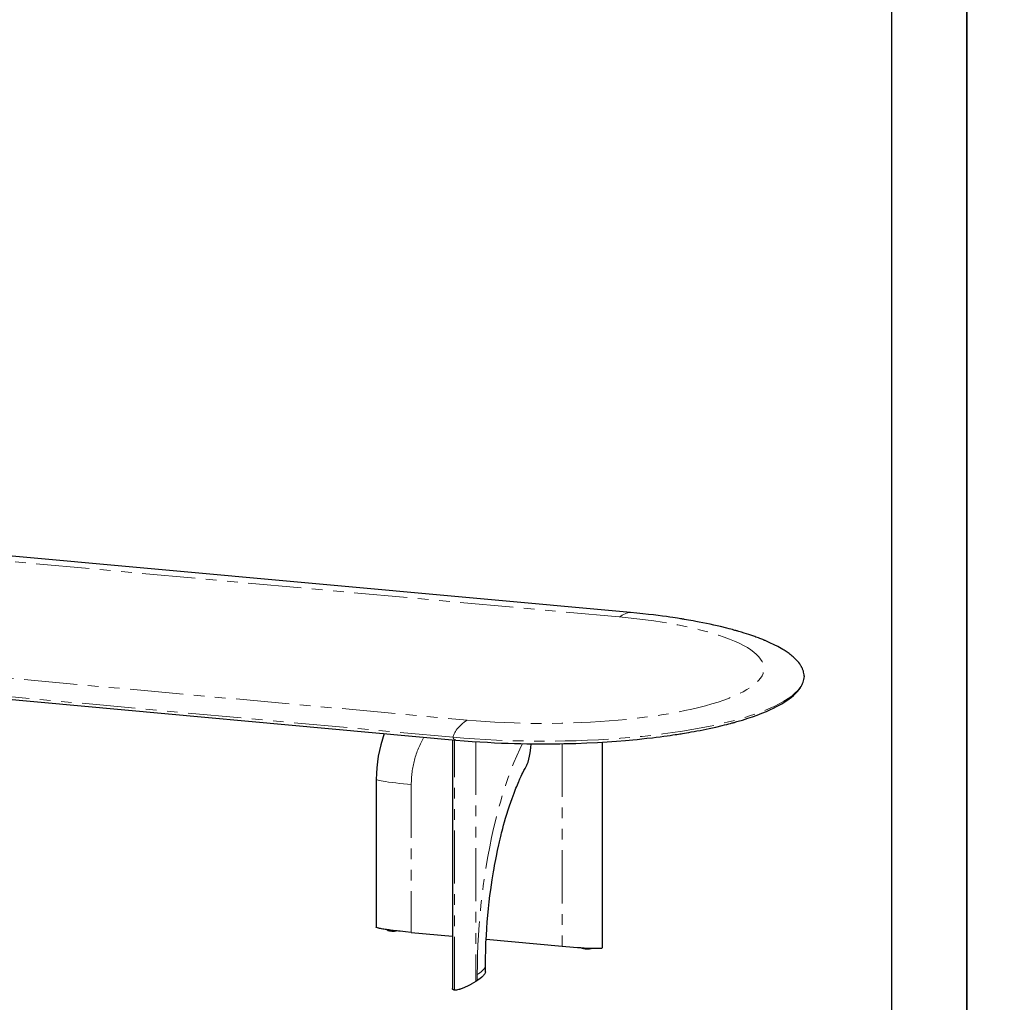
# Model space of a CAD drawing. Header units: millimetres. Extents: x -2064 to 15610, y -1415 to 32635.
# Tile 31 of 61: x 5078 to 6840, y 21254 to 23012. Entities that reach past the tile are written whole.
import ezdxf

# ---------------------------------------------------------------- set-up
doc = ezdxf.new("R2010")
doc.units = ezdxf.units.MM
doc.header["$LTSCALE"] = 15
doc.linetypes.add('PHANTOM', pattern=[12.7, 6.35, -1.27, 1.27, -1.27, 1.27, -1.27])
doc.layers.get('Defpoints').update_dxf_attribs({"color": 124})

msp = doc.modelspace()

# ---------------------------------------------------------------- linework, layer by layer
at = {"color": 8, "linetype": 'PHANTOM', "lineweight": 18}
for p, q in [((6151.031, 21943.36), (4599.578, 22085.043)), ((4327.104, 21900.516), (5878.557, 21758.833)), ((5853.786, 21728.137), (4302.333, 21869.82)), ((5856.137, 21275.667), (5856.137, 21723.376)), ((5894.398, 21720.31), (5894.398, 21291.21)), ((6048.682, 21716.558), (6048.682, 21354.222)), ((5778.864, 21643.347), (5778.864, 21378.862)), ((5896.875, 21292.887), (5896.875, 21303.328))]:
    msp.add_line(p, q, dxfattribs=at)
at = {"color": 7, "linetype": 'Continuous', "lineweight": 25}
for p, q in [((6170.985, 21951.201), (4619.532, 22092.885)), ((4307.149, 21864.834), (5858.602, 21723.151)), ((6121.272, 21351.679), (6121.272, 21719.421)), ((5716.183, 21652.575), (5716.183, 21388.091)), ((5778.864, 21378.862), (5852.702, 21372.119)), ((5912.797, 21366.631), (6048.682, 21354.222)), ((5911.589, 21308.171), (5911.589, 21318.611)), ((5896.875, 21292.887), (5894.398, 21291.21))]:
    msp.add_line(p, q, dxfattribs=at)
msp.add_lwpolyline([(-565.841, 25546.967), (6638.4, 25546.967), (6638.4, 20544.089), (-565.841, 20544.089)], close=True)
at = {"color": 8, "linetype": 'PHANTOM', "lineweight": 18, "flags": 128}
for points in [[(5878.557, 21758.833), (5895.023, 21757.43), (5911.681, 21756.211), (5928.532, 21755.177), (5945.575, 21754.327), (5962.788, 21753.663), (5979.753, 21753.195), (5996.76, 21752.91), (6013.81, 21752.808), (6030.903, 21752.89), (6048.274, 21753.161), (6065.539, 21753.621), (6082.698, 21754.269), (6099.751, 21755.106), (6116.678, 21756.13), (6133.071, 21757.312), (6149.222, 21758.667), (6165.131, 21760.196), (6180.796, 21761.899), (6196.428, 21763.802), (6211.671, 21765.87), (6226.527, 21768.102), (6240.994, 21770.498), (6255.056, 21773.055), (6268.383, 21775.707), (6281.219, 21778.497), (6293.564, 21781.423), (6305.417, 21784.487), (6316.929, 21787.733), (6327.831, 21791.094), (6338.121, 21794.57), (6347.8, 21798.161), (6356.856, 21801.861), (6365.088, 21805.58), (6372.655, 21809.379), (6379.557, 21813.257), (6385.793, 21817.216), (6391.434, 21821.31), (6396.333, 21825.453), (6400.492, 21829.644), (6403.909, 21833.882), (6406.581, 21838.163), (6408.464, 21842.382), (6409.61, 21846.612), (6410.018, 21850.852), (6409.688, 21855.102), (6408.598, 21859.422), (6406.75, 21863.716), (6404.143, 21867.983), (6400.778, 21872.225), (6396.66, 21876.434), (6391.907, 21880.511), (6386.457, 21884.527), (6380.309, 21888.484), (6373.464, 21892.379), (6365.81, 21896.267), (6357.495, 21900.058), (6348.52, 21903.752), (6338.885, 21907.35), (6328.603, 21910.847), (6317.938, 21914.162), (6306.722, 21917.354), (6294.955, 21920.424), (6282.636, 21923.371), (6269.582, 21926.234), (6256.067, 21928.946), (6242.09, 21931.505), (6227.652, 21933.912), (6212.771, 21936.164), (6197.818, 21938.211), (6182.544, 21940.093), (6166.948, 21941.809), (6151.031, 21943.36)], [(6170.982, 21951.171), (6170.261, 21951.237), (6168.546, 21951.145), (6166.358, 21950.755), (6163.974, 21950.074), (6161.447, 21949.124), (6158.836, 21947.937), (6156.196, 21946.552), (6153.58, 21945.013), (6151.031, 21943.36)], [(6481.656, 21834.672), (6481.354, 21831.696), (6479.934, 21826.6), (6477.615, 21821.524), (6474.4, 21816.479), (6470.377, 21811.562), (6465.504, 21806.693), (6459.791, 21801.881), (6453.248, 21797.135), (6445.744, 21792.38), (6437.406, 21787.711), (6428.252, 21783.138), (6418.3, 21778.669), (6407.565, 21774.313), (6396.282, 21770.154), (6384.288, 21766.12), (6371.606, 21762.218), (6358.258, 21758.456), (6344.007, 21754.776), (6329.12, 21751.257), (6313.626, 21747.903), (6297.554, 21744.721), (6280.935, 21741.719), (6264.11, 21738.95), (6246.821, 21736.364), (6229.099, 21733.966), (6210.978, 21731.761), (6192.151, 21729.718), (6172.98, 21727.882), (6153.504, 21726.258), (6133.76, 21724.849), (6113.786, 21723.656), (6093.982, 21722.7), (6074.029, 21721.956), (6053.967, 21721.427), (6033.831, 21721.114), (6013.293, 21721.018), (5992.758, 21721.147), (5972.266, 21721.5), (5951.855, 21722.077), (5931.567, 21722.877), (5911.797, 21723.877), (5892.22, 21725.089), (5872.871, 21726.51), (5853.786, 21728.137)], [(5878.557, 21758.833), (5876.008, 21757.032), (5873.391, 21755.028), (5870.751, 21752.837), (5868.14, 21750.488), (5865.614, 21748.016), (5863.229, 21745.467), (5861.041, 21742.894), (5859.326, 21740.663), (5857.824, 21738.489), (5856.554, 21736.405), (5855.525, 21734.439), (5854.742, 21732.615), (5854.2, 21730.95), (5853.887, 21729.456), (5853.811, 21728.774), (5853.786, 21728.137)], [(5896.875, 21303.328), (5897.011, 21320.887), (5897.42, 21338.556), (5898.1, 21356.334), (5899.053, 21374.221), (5900.277, 21392.194), (5901.734, 21409.818), (5903.444, 21427.399), (5905.407, 21444.935), (5907.623, 21462.427), (5910.127, 21480.114), (5912.873, 21497.603), (5915.86, 21514.893), (5919.089, 21531.984), (5922.554, 21548.855), (5926.167, 21565.105), (5929.984, 21581.023), (5934.004, 21596.608), (5938.229, 21611.862), (5942.721, 21626.985), (5947.386, 21641.631), (5952.225, 21655.801), (5957.238, 21669.494), (5962.418, 21682.694), (5967.635, 21695.095), (5972.977, 21706.927), (5977.686, 21716.629)], [(5716.195, 21652.575), (5716.191, 21652.535), (5716.588, 21652.148), (5717.604, 21651.701), (5719.276, 21651.194), (5721.624, 21650.633), (5724.648, 21650.022), (5728.327, 21649.369), (5732.617, 21648.685), (5738.186, 21647.878), (5744.348, 21647.06), (5750.957, 21646.248), (5757.861, 21645.459), (5764.906, 21644.705), (5771.949, 21643.998), (5778.864, 21643.347)], [(5896.875, 21303.328), (5899.352, 21305.06), (5901.744, 21306.853), (5903.993, 21308.676), (5906.041, 21310.496), (5907.83, 21312.275), (5909.309, 21313.972), (5910.439, 21315.55), (5911.118, 21316.807), (5911.499, 21317.926), (5911.559, 21318.611)]]:
    msp.add_lwpolyline(points, dxfattribs=at)
at = {"color": 7, "linetype": 'Continuous', "lineweight": 25, "flags": 128}
for points in [[(6481.875, 21837.183), (6481.776, 21839.579), (6481.481, 21842.065), (6480.979, 21844.636), (6480.578, 21846.186), (6480.132, 21847.642), (6479.673, 21848.949), (6479.218, 21850.108), (6478.777, 21851.139), (6478.374, 21852.016), (6477.987, 21852.811), (6477.522, 21853.715), (6476.965, 21854.737), (6476.303, 21855.877), (6475.525, 21857.131), (6473.965, 21859.429), (6472.171, 21861.8), (6470.125, 21864.241), (6467.844, 21866.715), (6466.031, 21868.532), (6464.251, 21870.214), (6462.523, 21871.761), (6460.775, 21873.253), (6459.03, 21874.678), (6457.155, 21876.145), (6455.15, 21877.648), (6453.19, 21879.059), (6451.368, 21880.324), (6449.701, 21881.445), (6448.148, 21882.461), (6446.166, 21883.719), (6443.805, 21885.168), (6441.044, 21886.799), (6438.021, 21888.514), (6434.785, 21890.274), (6432.65, 21891.397), (6430.425, 21892.537), (6428.107, 21893.693), (6425.695, 21894.865), (6423.186, 21896.052), (6420.604, 21897.242), (6418.202, 21898.321), (6416.057, 21899.264), (6414.561, 21899.91), (6413.238, 21900.473), (6412.093, 21900.956), (6411.13, 21901.358), (6410.353, 21901.679), (6409.742, 21901.931), (6408.948, 21902.255), (6407.849, 21902.701), (6406.38, 21903.29), (6404.568, 21904.006), (6402.404, 21904.847), (6400.133, 21905.713), (6397.915, 21906.544), (6395.754, 21907.34), (6393.652, 21908.1), (6389.96, 21909.407), (6386.488, 21910.603), (6382.898, 21911.807), (6378.96, 21913.093), (6374.66, 21914.458), (6369.984, 21915.896), (6367.338, 21916.69), (6365.126, 21917.343), (6363.36, 21917.858), (6362.048, 21918.236), (6361.035, 21918.527), (6359.803, 21918.877), (6358.174, 21919.336), (6356.142, 21919.902), (6353.698, 21920.573), (6350.835, 21921.346), (6347.54, 21922.219), (6343.882, 21923.168), (6332.247, 21926.051), (6320.611, 21928.742), (6313.896, 21930.215), (6307.203, 21931.628), (6300.539, 21932.982), (6293.98, 21934.267), (6287.811, 21935.433), (6283.269, 21936.267), (6279.005, 21937.03), (6275.026, 21937.726), (6271.34, 21938.357), (6267.996, 21938.918), (6266.497, 21939.166), (6265.218, 21939.377), (6264.16, 21939.549), (6263.32, 21939.686), (6262.276, 21939.854), (6260.746, 21940.1), (6258.315, 21940.485), (6255.198, 21940.972), (6251.386, 21941.555), (6246.867, 21942.23), (6241.527, 21943.006), (6235.428, 21943.863), (6228.553, 21944.793), (6220.887, 21945.786), (6212.413, 21946.832), (6203.287, 21947.898), (6193.35, 21948.991), (6182.587, 21950.097), (6170.985, 21951.201)], [(6481.799, 21837.779), (6481.872, 21836.803), (6481.656, 21834.672)], [(5858.602, 21723.151), (5873.312, 21721.879), (5887.621, 21720.774), (5901.496, 21719.825), (5914.907, 21719.017), (5927.829, 21718.34), (5940.239, 21717.78), (5952.119, 21717.328), (5963.452, 21716.97), (5974.724, 21716.685), (5985.369, 21716.481), (5995.378, 21716.346), (6004.743, 21716.27), (6013.458, 21716.242), (6021.52, 21716.253), (6029.567, 21716.299), (6037.036, 21716.375), (6044.429, 21716.48), (6051.769, 21716.614), (6059.054, 21716.777), (6066.283, 21716.969), (6073.455, 21717.187), (6092.876, 21717.926), (6111.841, 21718.856), (6129.371, 21719.905), (6146.165, 21721.084), (6162.186, 21722.373), (6168.541, 21722.93), (6175.57, 21723.577), (6183.276, 21724.324), (6191.643, 21725.18), (6200.651, 21726.157), (6210.278, 21727.265), (6217.084, 21728.09), (6224.143, 21728.982), (6230.874, 21729.869), (6236.915, 21730.696), (6242.28, 21731.455), (6246.902, 21732.128), (6250.895, 21732.724), (6254.267, 21733.237), (6257.027, 21733.665), (6259.293, 21734.022), (6261.711, 21734.407), (6264.449, 21734.85), (6267.585, 21735.366), (6271.234, 21735.977), (6275.387, 21736.689), (6280.034, 21737.505), (6284.866, 21738.376), (6290.115, 21739.349), (6295.733, 21740.424), (6301.32, 21741.526), (6306.758, 21742.633), (6312.049, 21743.742), (6323.948, 21746.364), (6335.067, 21748.982), (6339.303, 21750.026), (6343.418, 21751.065), (6347.154, 21752.032), (6350.337, 21752.872), (6352.981, 21753.584), (6354.688, 21754.049), (6356.076, 21754.431), (6357.148, 21754.729), (6358.235, 21755.033), (6359.819, 21755.479), (6361.681, 21756.01), (6363.94, 21756.662), (6366.484, 21757.409), (6369.028, 21758.168), (6371.556, 21758.935), (6381.314, 21762.024), (6389.739, 21764.869), (6397.668, 21767.717), (6406.448, 21771.089), (6414.552, 21774.438), (6422.02, 21777.758), (6427.347, 21780.287), (6432.38, 21782.816), (6437.209, 21785.391), (6441.884, 21788.043), (6446.451, 21790.811), (6450.872, 21793.69), (6455.169, 21796.717), (6459.161, 21799.779), (6462.811, 21802.845), (6464.505, 21804.374), (6465.97, 21805.762), (6467.216, 21806.996), (6468.263, 21808.077), (6469.271, 21809.16), (6470.673, 21810.742), (6472.14, 21812.513), (6473.562, 21814.367), (6474.121, 21815.14), (6474.652, 21815.903), (6475.158, 21816.655), (6475.638, 21817.396), (6476.094, 21818.127), (6476.574, 21818.93), (6477.135, 21819.917), (6477.759, 21821.089), (6478.525, 21822.657), (6479.31, 21824.467), (6480.073, 21826.522), (6480.767, 21828.822), (6481.339, 21831.365), (6481.729, 21834.153), (6481.743, 21834.443)], [(5852.702, 21723.69), (5852.702, 21547.042), (5852.703, 21278.391)], [(5985.522, 21677.955), (5985.663, 21678.181), (5986.462, 21679.816), (5987.803, 21683.316), (5989.389, 21688.837), (5990.608, 21694.496), (5991.578, 21700.228), (5992.745, 21709.033), (5993.446, 21716.372)], [(5911.589, 21318.611), (5911.698, 21333.029), (5912.009, 21347.015), (5912.496, 21360.533), (5913.137, 21373.551), (5913.909, 21386.046), (5914.791, 21397.998), (5915.76, 21409.391), (5916.976, 21421.959), (5918.256, 21433.737), (5919.572, 21444.717), (5920.899, 21454.896), (5922.215, 21464.274), (5923.498, 21472.855), (5924.681, 21480.349), (5925.8, 21487.12), (5926.843, 21493.175), (5927.804, 21498.56), (5928.801, 21503.967), (5929.886, 21509.647), (5931.062, 21515.59), (5933.059, 21525.231), (5935.295, 21535.425), (5935.921, 21538.18), (5936.565, 21540.968), (5937.163, 21543.522), (5937.638, 21545.528), (5937.989, 21546.993), (5938.233, 21548.004), (5938.797, 21550.325), (5939.546, 21553.359), (5940.454, 21556.97), (5941.448, 21560.845), (5942.528, 21564.962), (5944.076, 21570.708), (5945.784, 21576.838), (5947.658, 21583.333), (5949.858, 21590.669), (5952.211, 21598.192), (5954.553, 21605.371), (5956.866, 21612.178), (5959.144, 21618.623), (5962.682, 21628.154), (5966.108, 21636.863), (5967.434, 21640.103), (5968.748, 21643.247), (5970.009, 21646.2), (5971.062, 21648.619), (5971.625, 21649.896), (5972.092, 21650.946), (5972.625, 21652.136), (5973.373, 21653.785), (5974.336, 21655.881), (5975.517, 21658.409), (5976.921, 21661.348), (5978.55, 21664.675), (5980.409, 21668.362), (5982.501, 21672.378), (5984.831, 21676.686), (5985.54, 21677.944)], [(5778.864, 21378.862), (5768.457, 21379.857), (5758.609, 21380.889), (5756.122, 21381.165), (5753.674, 21381.444), (5751.263, 21381.726), (5748.891, 21382.01), (5746.558, 21382.297), (5744.262, 21382.586), (5741.576, 21382.935), (5739.009, 21383.28), (5736.561, 21383.621), (5734.233, 21383.958), (5732.024, 21384.291), (5729.935, 21384.62), (5727.966, 21384.946), (5725.543, 21385.371), (5723.388, 21385.781), (5722.868, 21385.886), (5722.366, 21385.989), (5721.883, 21386.092), (5721.417, 21386.194), (5720.97, 21386.294), (5720.542, 21386.394), (5718.304, 21386.984), (5716.861, 21387.511), (5716.214, 21387.976), (5716.201, 21388.091)], [(5735.118, 21383.83), (5735.296, 21383.61), (5735.732, 21383.241), (5736.275, 21382.912), (5737.039, 21382.578), (5738.195, 21382.22), (5739.523, 21381.926), (5740.975, 21381.69), (5742.542, 21381.508), (5744.202, 21381.381), (5745.89, 21381.315), (5747.57, 21381.311), (5748.983, 21381.361), (5750.284, 21381.46), (5751.459, 21381.607), (5751.763, 21381.668)], [(6083.024, 21351.599), (6083.109, 21351.526), (6083.644, 21351.198), (6084.391, 21350.868), (6085.531, 21350.51), (6086.862, 21350.211), (6088.305, 21349.974), (6089.87, 21349.79), (6091.518, 21349.661), (6093.217, 21349.591), (6094.892, 21349.585), (6096.312, 21349.633), (6097.616, 21349.73), (6098.803, 21349.875), (6099.99, 21350.107), (6100.663, 21350.303), (6101.119, 21350.482), (6101.569, 21350.726)], [(5911.558, 21308.17), (5911.568, 21307.885), (5911.306, 21306.831), (5910.875, 21305.866), (5910.336, 21304.946), (5909.651, 21303.969), (5908.82, 21302.937), (5907.844, 21301.849), (5904.861, 21298.977), (5901.205, 21295.99), (5896.875, 21292.887)], [(5894.398, 21291.21), (5890.399, 21288.622), (5886.249, 21286.173), (5885.137, 21285.554), (5884.015, 21284.946), (5882.882, 21284.346), (5881.74, 21283.756), (5880.586, 21283.176), (5879.423, 21282.605), (5878.021, 21281.937), (5876.634, 21281.298), (5875.263, 21280.69), (5873.908, 21280.111), (5872.568, 21279.562), (5871.244, 21279.042), (5869.935, 21278.552), (5868.225, 21277.95), (5866.578, 21277.414), (5866.156, 21277.284), (5865.739, 21277.16), (5865.326, 21277.039), (5864.918, 21276.924), (5864.514, 21276.813), (5864.114, 21276.706), (5861.74, 21276.149), (5859.619, 21275.791), (5857.752, 21275.63), (5856.913, 21275.624), (5856.137, 21275.667)], [(5856.137, 21275.667), (5855.429, 21275.759), (5854.802, 21275.9), (5853.794, 21276.328), (5853.53, 21276.513), (5853.303, 21276.72), (5853.111, 21276.949), (5852.956, 21277.199), (5852.838, 21277.471), (5852.755, 21277.764), (5852.733, 21278.391)]]:
    msp.add_lwpolyline(points, dxfattribs=at)
at = {"color": 7, "linetype": 'Continuous', "lineweight": 25}
msp.add_arc((5955.516, 21653.202), 239.333, 160.054075, 180.149914, dxfattribs=at)
at = {"color": 8, "linetype": 'PHANTOM', "lineweight": 18}
for centre, radius, start, end in [((5945.326, 21644.52), 166.467, 149.756897, 180.403855), ((5858.489, 21727.89), 4.71, 176.99162, 271.407272)]:
    msp.add_arc(centre, radius, start, end, dxfattribs=at)
at = {"color": 7, "linetype": 'Continuous', "lineweight": 25}
msp.add_ellipse((6053.636, 21357.577), major_axis=(67.635, -5.916), ratio=0.05571721, start_param=4.64395112, end_param=6.28516572, dxfattribs=at)
at = {"layer": 'Defpoints'}
for points in [[(-700.405, 25681.531), (6772.964, 25681.531), (6772.964, 20409.525), (-700.405, 20409.525)], [(6772.964, 25681.531), (14246.332, 25681.531), (14246.332, 20409.525), (6772.964, 20409.525)]]:
    msp.add_lwpolyline(points, close=True, dxfattribs=at)

doc.saveas('drawing.dxf')
